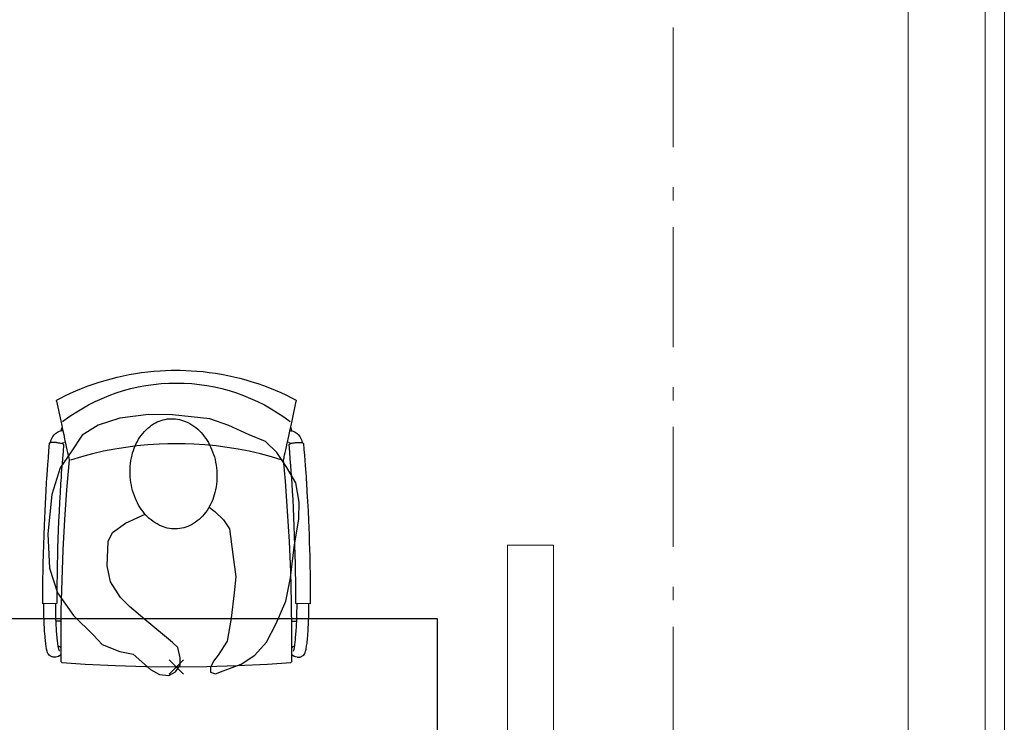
# Model space of a CAD drawing. Header units: millimetres. Extents: x 45699 to 251499, y 244 to 86446.
# Tile 214 of 240: x 238472 to 240524, y 62884 to 64350. Entities that reach past the tile are written whole.
import ezdxf

# ---------------------------------------------------------------- set-up
doc = ezdxf.new("R2010")
doc.units = ezdxf.units.MM
doc.header["$LTSCALE"] = 400
doc.header["$PDMODE"] = 3
doc.header["$PDSIZE"] = 15
doc.linetypes.add('STYLE_06', pattern=[1.041641, 0.625, -0.208282, 0.069427, -0.138931])
doc.layers.add('Buitenkozijnen', color=140, linetype='Continuous', lineweight=15)
doc.layers.add('None', color=7, linetype='Continuous', lineweight=9)
for name, color, linetype in [('co2-1-n-1-0-8_ip0', 7, 'Continuous'), ('inr', 4, 'Continuous'), ('symbol', 1, 'Continuous')]:
    doc.layers.add(name, color=color, linetype=linetype)

# ---------------------------------------------------------------- blocks, each defined once
blk = doc.blocks.new('*U1435')
at = {"layer": 'Buitenkozijnen', "color": 140, "linetype": 'Continuous', "lineweight": 15}
for points in [[(51601.1, -5040), (51601.1, 28036)], [(51601.1, -5040), (51601.1, 28036), (51641.1, 28036), (51641.1, -5040)], [(51601.1, -5040), (51601.1, 28036), (51641.1, 28036), (51641.1, -5040)], [(51641.1, -5040), (51641.1, 28036)]]:
    blk.add_lwpolyline(points, close=True, dxfattribs=at)
blk = doc.blocks.new('co2-1-n-1-0-8_b2')
for p, q in [((-251.5, -20.3), (-255.8, -20.3)), ((251.5, -20.3), (255.8, -20.3)), ((-249.1, -132.2), (-279.1, -131.7)), ((-251.6, -131.7), (-251.6, -132.2)), ((251.6, -131.7), (251.6, -132.2)), ((-220.5, -431.4), (-220.7, -431.4)), ((220.7, -431.4), (220.5, -431.4)), ((-231.5, -468.8), (-234.2, -468.3)), ((234.4, -468), (231.4, -468.6)), ((236.7, -493), (239.1, -492.6)), ((-239.3, -492.8), (-236.8, -493.3)), ((-250, -554.2), (-241.1, -513.2)), ((241.1, -513.2), (250, -554.2))]:
    blk.add_line(p, q)
at = {"flags": 128}
for points in [[(-238.5, -9.5), (-189.8, -6), (-126.6, -2.7), (-63.3, -0.7), (0, 0)], [(0, 0), (63.3, -0.7), (126.6, -2.7), (189.8, -6), (238.5, -9.5)], [(-255.8, -20.3), (-257.1, -20.4), (-258.3, -20.7), (-259.5, -21.1), (-260.7, -21.6), (-261.9, -22.1), (-263, -22.8), (-264.1, -23.6), (-265.4, -24.8), (-266.8, -26.5), (-267.8, -28.1), (-268.4, -29.4), (-268.8, -30.4), (-269.5, -32.8), (-270, -34.9), (-270.5, -37.1), (-270.9, -39.4), (-271.3, -41.9), (-271.6, -44.3), (-272, -46.9), (-272.4, -49.7), (-272.7, -52.9), (-273.1, -56.4), (-273.5, -60.3), (-273.8, -64.4), (-274.2, -69.1), (-274.6, -74.7), (-275, -81.4), (-275.4, -89.2), (-275.8, -98.1), (-276, -105.6), (-276.2, -113.7), (-276.3, -122.4), (-276.4, -131.8)], [(-223.6, -431.8), (-228.8, -369.6), (-233.1, -307.4), (-236.5, -244.1), (-239, -180.9), (-240.5, -117.6), (-241, -54.2), (-240.8, -12)], [(240.8, -12), (240.9, -73.4), (240.1, -134.8), (238.4, -198.1), (235.7, -261.3), (232, -324.6), (227.4, -387.7), (223.6, -431.8)], [(255.8, -20.3), (257.1, -20.4), (258.3, -20.7), (259.5, -21.1), (260.7, -21.6), (261.9, -22.1), (263, -22.8), (264.1, -23.6), (265.4, -24.8), (266.8, -26.5), (267.8, -28.1), (268.4, -29.4), (268.8, -30.4), (269.5, -32.8), (270, -34.9), (270.5, -37.1), (270.9, -39.4), (271.3, -41.9), (271.6, -44.3), (272, -46.9), (272.4, -49.7), (272.7, -52.9), (273.1, -56.4), (273.5, -60.3), (273.8, -64.4), (274.2, -69.1), (274.6, -74.7), (275, -81.4), (275.4, -89.2), (275.8, -98.1), (276, -105.6), (276.2, -113.7), (276.3, -122.4), (276.4, -131.8)], [(-240.5, -95.2), (-241.5, -95.2), (-243, -95.2), (-244.8, -95.2), (-246.8, -95.2), (-248.9, -95.3), (-251, -95.3)], [(240.7, -95.2), (241.5, -95.2), (243, -95.2), (244.8, -95.2), (246.8, -95.2), (248.9, -95.3), (250.8, -95.3)], [(-250, -468), (-253.3, -468.2), (-255.6, -468.2), (-257.8, -468.2), (-259.7, -468), (-261.4, -467.8), (-262.7, -467.5), (-264.9, -466.6), (-266.3, -450.4), (-267.4, -435.8), (-268.5, -422.4), (-269.3, -410.3), (-270, -401), (-270.6, -392.6), (-271.1, -385.1), (-271.5, -378.5), (-271.8, -372.8), (-272.1, -368), (-272.9, -354.6), (-273.7, -340.4), (-274.5, -325.4), (-275.2, -310.1), (-275.8, -294.9), (-276.6, -274.8), (-277.3, -254.8), (-277.8, -234.9), (-278, -228.3), (-278.2, -221.8), (-278.3, -215.3), (-278.4, -208.9), (-278.5, -202.3), (-278.7, -195.2), (-278.8, -187.2), (-278.9, -178.1), (-279, -168.1), (-279.1, -157), (-279.1, -144.8), (-279.1, -131.7)], [(-250, -468), (-248.5, -467.9), (-246.1, -467.6), (-243.8, -467.2), (-241.7, -466.8), (-239.8, -466.3), (-238.2, -465.8), (-237, -465.2), (-235, -464), (-236.3, -448.9), (-237.4, -435.5), (-238.3, -423.4), (-239.1, -412.6), (-239.8, -403.2), (-240.3, -395.1), (-240.8, -388.6), (-241.2, -382.4), (-241.6, -376), (-242, -369.6), (-242.4, -363.2), (-243.5, -343.6), (-244.5, -323.8), (-245.4, -304), (-246.2, -285.1), (-246.9, -266.1), (-247.5, -247.9), (-247.9, -231.1), (-248, -226.2), (-248.2, -220.5), (-248.3, -213.9), (-248.5, -206.4), (-248.6, -197.9), (-248.8, -188.5), (-248.9, -176.2), (-249, -162.7), (-249.1, -147.9), (-249.1, -132.2)], [(249.1, -132.2), (249.1, -146.9), (249, -160.6), (248.9, -172.9), (248.8, -183.9), (248.7, -193.5), (248.5, -201.8), (248.4, -208.3), (248.3, -214.7), (248.2, -221.1), (248, -227.6), (247.9, -234.1), (247.3, -253.9), (246.6, -273.8), (245.9, -293.6), (245, -312.5), (244.1, -331.4), (243.2, -349.5), (242.2, -366.2), (241.9, -371), (241.5, -376.6), (241.1, -383.1), (240.6, -390.6), (240.1, -398.9), (239.4, -408.1), (238.5, -420.2), (237.5, -433.4), (236.4, -447.9), (235, -464), (237, -465.2), (238.2, -465.8), (239.8, -466.3), (241.7, -466.8), (243.8, -467.2), (246.1, -467.6), (248.5, -467.9), (250, -468)], [(250, -468), (253.3, -468.2), (255.6, -468.2), (257.8, -468.2), (259.7, -468), (261.4, -467.8), (262.7, -467.5), (263.7, -467.1), (265, -466.1), (266, -453.4), (267, -441.6), (267.8, -430.7), (268.6, -420.8), (269.2, -412), (269.8, -404.1), (270.3, -397.1), (270.7, -390.6), (271.1, -384.3), (271.5, -377.9), (271.9, -371.5), (272.3, -365), (273.4, -345.2), (274.5, -325.3), (275.4, -305.3), (276, -290.1), (276.6, -274.8), (277.1, -259.7), (277.6, -245.3), (277.9, -231.9), (278, -226.9), (278.2, -221.2), (278.3, -214.5), (278.5, -206.9), (278.6, -198.4), (278.7, -188.9), (278.9, -176.5), (279, -162.9), (279.1, -148), (279.1, -131.7), (249.1, -132.2)], [(-241.1, -513.2), (-239, -503.7), (-237.1, -494.8), (-234.9, -484.6), (-232.9, -475.3), (-231.1, -466.9), (-229.4, -459.3), (-228, -452.7), (-226.8, -447), (-225.7, -442.2), (-224.9, -438.4)], [(-224.9, -438.4), (-224.4, -436.2), (-224.1, -434.5), (-223.8, -433.2), (-223.6, -432.5)], [(-223.7, -432.8), (-223.7, -432.8), (-223.6, -432.5)], [(-223.6, -431.7), (-223.6, -431.7), (-223.6, -431.8)], [(0, -465.5), (-18.1, -465.2), (-36.1, -464.6), (-59.3, -463.1), (-82.5, -460.9), (-105.6, -457.9), (-128.5, -454.2), (-151.9, -449.7), (-175, -444.4), (-197.9, -438.3), (-220.5, -431.4)], [(220.5, -431.4), (198.1, -438.3), (175.3, -444.3), (152.1, -449.7), (128.5, -454.2), (105.7, -457.9), (82.8, -460.8), (59.5, -463.1), (36.1, -464.6), (18.1, -465.2), (0, -465.5)], [(223.6, -431.8), (223.6, -431.7), (223.6, -431.7)], [(223.6, -432.5), (223.6, -432.5), (223.7, -432.8)], [(223.6, -432.5), (223.7, -432.8), (224, -434), (224.4, -435.9), (224.9, -438.4)], [(224.9, -438.4), (225.7, -442.2), (226.8, -447), (228, -452.7), (229.4, -459.3), (231.1, -466.8), (232.9, -475.2), (234.9, -484.6), (237.1, -494.8), (239, -503.7), (241.1, -513.2)], [(-248.6, -556.9), (-241.7, -560.6), (-230.9, -566), (-220.5, -570.8), (-209.7, -575.6), (-197.7, -580.6), (-185.6, -585.3), (-173.3, -589.7), (-161, -593.7), (-148.6, -597.5), (-136.1, -601), (-123.5, -604.2), (-110.8, -607), (-98.1, -609.6), (-85.4, -611.8), (-72.6, -613.8), (-59.7, -615.4), (-46.8, -616.7), (-33.9, -617.7), (-22.6, -618.2), (-10.7, -618.6), (0, -618.7)], [(0, -618.7), (7.7, -618.6), (19.8, -618.3), (31.2, -617.8), (42.9, -617), (55.8, -615.8), (68.7, -614.3), (81.5, -612.4), (94.3, -610.3), (107, -607.8), (119.7, -605.1), (132.3, -602), (144.8, -598.6), (157.2, -594.9), (169.5, -590.9), (181.8, -586.7), (194, -582.1), (206, -577.2), (217.9, -572), (228.2, -567.2), (238.9, -562), (248.7, -556.9)]]:
    blk.add_lwpolyline(points, dxfattribs=at)
for centre, radius, start, end in [((-251.5, -32.8), 12.5, 31.8812, 90), ((-238.3, -12), 2.5, 94.5665, 179.4807), ((238.3, -12), 2.5, 0.5193, 85.4335), ((251.5, -32.8), 12.5, 90, 148.1188), ((-251.5, -32.8), 12.5, 293.1463, 327.6578), ((251.5, -32.8), 12.5, 212.3422, 246.8537), ((-226.1, -432), 2.5, 341.6817, 5.2297), ((-226.1, -431.9), 2.5, 347.791, 5.2276), ((226.1, -431.9), 2.5, 174.7724, 192.209), ((226.1, -432), 2.5, 174.778, 187.1445), ((226.1, -432), 2.5, 187.1548, 198.3185), ((-233.6, -464.5), 28.8, 186.1005, 258.5426), ((-233.7, -464.5), 3.77, 192.8865, 261.7566), ((234, -464.6), 3.4, 276.6537, 346.9286), ((234, -464.6), 28.4, 280.3578, 354.0057), ((-166.7, -477.3), 75, 191.7314, 197.3164), ((166.7, -477.3), 75, 342.6747, 348.4513), ((0.2, -200.9), 391.2, 232.6355, 269.9709), ((-0.2, -200.9), 391.2, 270.0307, 307.3629), ((-247.5, -554.8), 2.5, 167.791, 242.1608), ((247.5, -554.8), 2.5, 297.8392, 12.209)]:
    blk.add_arc(centre, radius, start, end)
for points in [[(-243.3, -32.8), (-243.7, -32.8), (-244.1, -33.5), (-245, -36.2), (-245.5, -38.1), (-246.4, -43.2), (-246.9, -46.3), (-247.8, -53.6), (-248.3, -57.8), (-249.1, -67), (-249.5, -72), (-250.2, -82.7), (-250.6, -88.4), (-251.1, -100.3), (-251.3, -106.4), (-251.5, -118.9), (-251.6, -125.3), (-251.6, -131.7)], [(243.3, -32.8), (243.7, -32.8), (244.1, -33.5), (245, -36.2), (245.5, -38.1), (246.4, -43.2), (246.9, -46.3), (247.8, -53.6), (248.3, -57.8), (249.1, -67), (249.5, -72), (250.2, -82.7), (250.6, -88.4), (251.1, -100.3), (251.3, -106.4), (251.5, -118.9), (251.6, -125.3), (251.6, -131.7)]]:
    blk.add_open_spline(points, degree=3, knots=[0, 0, 0, 0, 0.125, 0.125, 0.25, 0.25, 0.375, 0.375, 0.5, 0.5, 0.625, 0.625, 0.75, 0.75, 0.875, 0.875, 0.9994014, 0.9994014, 0.9994014, 0.9994014])
at = {"layer": 'co2-1-n-1-0-8_ip0'}
blk.add_point((0, 0), dxfattribs=at)
blk = doc.blocks.new('symb-ps03_b2')
blk.add_lwpolyline([(82.2, -333.7), (93.5, -323.3), (109.6, -304.5), (119.8, -284.7), (121.3, -230.8), (122.5, -183.8), (115.8, -150.4), (104.2, -98.4), (90.8, -52.2), (69, -24.8), (57.7, -13.2), (50.2, -0.9), (49.4, 8.5), (59.4, 13), (75.8, 8.9), (114.7, -1.3), (145.3, -16.6), (172.1, -41.1), (196.4, -77.8), (221.1, -122.2), (235.7, -169.2), (249.9, -232.3), (265.9, -290), (270.3, -324.8), (267.4, -365.4), (252.2, -399.3), (234.6, -432.8), (213.5, -457.5), (181.2, -475.4), (141, -499), (102.8, -516.9), (26.9, -533.5), (-23.3, -539.3), (-83.1, -537.5), (-129.9, -527.7), (-165.1, -510.7), (-191.8, -478.7), (-217.7, -447.5), (-240.8, -394), (-258.1, -313.4), (-261.7, -241.7), (-250.8, -189), (-222, -138.3), (-185.2, -93.4), (-169.5, -72.2), (-133.8, -53.9), (-107.1, -45.7), (-74.5, -10), (-56.5, 2.3), (-37.5, 6.7), (-23, 0.8), (-11.7, -12.6), (-10.5, -27.9), (-13.2, -49.2), (-22.6, -61.1), (-75.1, -114.5), (-104.5, -144.9), (-120.7, -165.7), (-138.4, -200.3), (-141.8, -234.1), (-134.6, -284.5), (-123.4, -302.1), (-94.4, -318.8), (-69, -327.2), (-51.7, -333)])
blk.add_lwpolyline([(-74.5, -413.3, 0.078796), (-66.1, -458.3, 0.088041), (-45.7, -493.9, 0.105312), (-14.5, -518.5, 0.121926), (19.1, -525.8, 0.121926), (52.3, -516.6, 0.105312), (82.1, -490.3, 0.088041), (100.3, -453.5, 0.078796), (106.2, -408.2, 0.078796), (97.7, -363.2, 0.088041), (77.4, -327.6, 0.105312), (46.2, -303, 0.121926), (12.5, -295.7, 0.121926), (-20.6, -304.9, 0.105312), (-50.4, -331.2, 0.088041), (-68.6, -368, 0.078796)], format="xyb", close=True)

msp = doc.modelspace()

# ---------------------------------------------------------------- linework, layer by layer
at = {"linetype": 'Continuous', "lineweight": 0, "flags": 128}
msp.add_lwpolyline([(226574.5, 84200), (240324.3, 84200), (240323.8, 46442.9), (231560.8, 46442.9), (231560.8, 57250), (226574.5, 57250), (226574.5, 75653), (231536.6, 75653), (231574.4, 80650), (226574.5, 80650), (226574.5, 84200)], dxfattribs=at)
at = {"layer": 'Buitenkozijnen', "color": 43, "linetype": 'Continuous', "lineweight": 9}
msp.add_line((240324.3, 84200), (240324.3, 46410), dxfattribs=at)
at = {"layer": 'inr'}
msp.add_lwpolyline([(239342.8, 63100), (236942.8, 63100), (236942.8, 62100), (239342.8, 62100)], close=True, dxfattribs=at)
at = {"layer": 'None', "color": 43, "linetype": 'STYLE_06', "lineweight": 9}
msp.add_line((239834.4, 85999.8), (239834.4, 44799.8), dxfattribs=at)
at = {"layer": 'symbol', "linetype": 'Continuous', "lineweight": 0}
msp.add_lwpolyline([(239489, 63253.8), (239584.4, 63253.8), (239584.4, 61946.2), (239489, 61946.2)], close=True, dxfattribs=at)

# ---------------------------------------------------------------- block references
at = {"layer": 'Buitenkozijnen', "color": 7}
msp.add_blockref('*U1435', (188883.4, 43550), dxfattribs=at)
at = {"layer": 'inr', "xscale": -1, "rotation": 180}
msp.add_blockref('co2-1-n-1-0-8_b2', (238798.5, 63000), dxfattribs=at)
at = {"layer": 'symbol', "linetype": 'Continuous', "lineweight": 0, "xscale": -1, "rotation": 185.9861084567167}
msp.add_blockref('symb-ps03_b2', (238819.6, 62992.6), dxfattribs=at)

doc.saveas('drawing.dxf')
